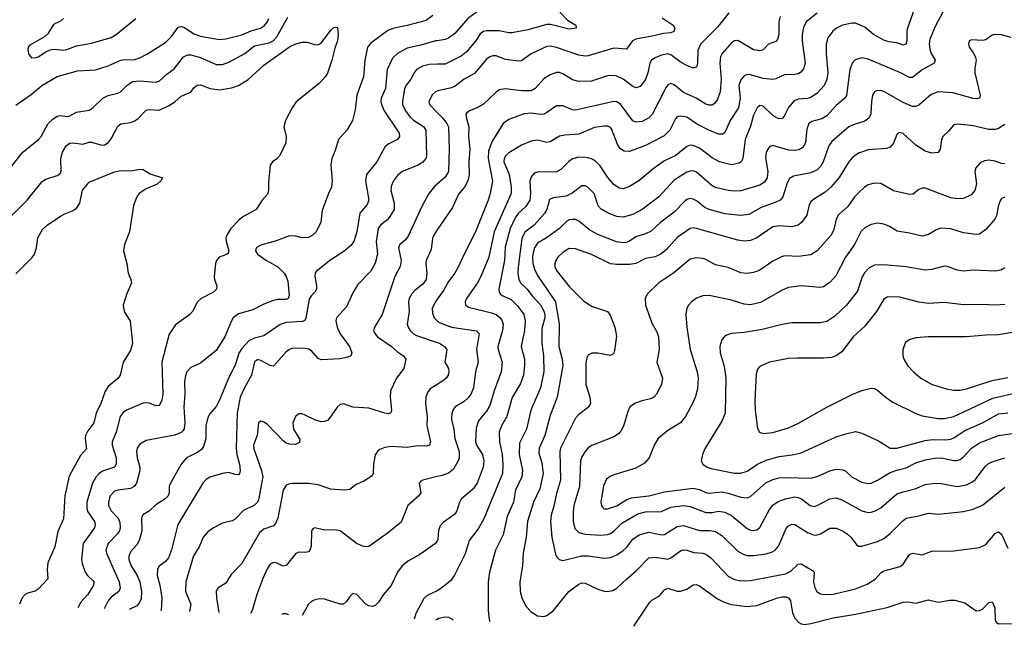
# Model space of a CAD drawing. Header units: inches. Extents: x 501419 to 657765, y 482282 to 547532.
# Tile 210 of 225: x 637374 to 643567, y 483271 to 487083. Entities that reach past the tile are written whole.
import ezdxf

# ---------------------------------------------------------------- set-up
doc = ezdxf.new("R2010")
doc.units = ezdxf.units.IN
doc.header["$MEASUREMENT"] = 0
doc.layers.add('A6438', color=7, linetype='Continuous')
doc.layers.add('A6448', color=7, linetype='Continuous')

msp = doc.modelspace()

# ---------------------------------------------------------------- linework, layer by layer
at = {"layer": 'A6438', "color": 6}
for points, elevation in [([(639972.8, 487110), (639930, 487078.8), (639810, 487046), (639730, 487029.8), (639690, 487015.1), (639583.3, 486936.7), (639561.6, 486910), (639544.9, 486830), (639536.5, 486723.5), (639494.9, 486610), (639483.2, 486516.9), (639467.7, 486450), (639430.8, 486390), (639378.7, 486330), (639358.5, 486261.5), (639337.6, 486210), (639330.6, 486170), (639339.3, 486070), (639335.8, 486030), (639315.5, 485990), (639275.9, 485884.1), (639268.5, 485810), (639239.5, 485750), (639213.9, 485726.1), (639190, 485714.5), (639150, 485712.5), (639110, 485722.3), (639070, 485725.3), (638986.9, 485693.1), (638890, 485665.4), (638860.3, 485650), (638856.4, 485630), (638869.8, 485610), (638925.3, 485570), (638997.4, 485530), (639037.9, 485490), (639049.8, 485469.8), (639059.2, 485439.2), (639068.7, 485350), (639062.2, 485330), (639050, 485323.8), (638995.5, 485324.5), (638963.4, 485316.6), (638910, 485295.5), (638840.8, 485259.2), (638750, 485234.2), (638717.2, 485210), (638705.2, 485190), (638665, 485090), (638610, 485004.1), (638510, 484925.5), (638450, 484897.1), (638425.5, 484870), (638416.1, 484843.9), (638410.9, 484809.1), (638412, 484730), (638406.3, 484650), (638412.3, 484550), (638407.7, 484512.3), (638400.7, 484499.3), (638390, 484488.1), (638350, 484472.6), (638170, 484438), (638130, 484414.6), (638113.2, 484390), (638109.2, 484370), (638112.6, 484330), (638128.4, 484270), (638129.2, 484250), (638108.1, 484170), (638094.3, 484150), (638070, 484137.7), (637992.9, 484127.1), (637970, 484119.4), (637943.3, 484090), (637931.2, 484050), (637932.3, 484030), (637950, 483996.1), (637993.5, 483950), (638003.8, 483923.8), (638006.2, 483890), (638000.4, 483870), (637988.1, 483851.9), (637931, 483790), (637916, 483750), (637919.2, 483730), (637998.7, 483550), (638006.6, 483510), (637997.6, 483490), (637950, 483453), (637930, 483430), (637905.8, 483380.4)], 2900), ([(637302.2, 486137.8), (637393.5, 486250), (637491.1, 486330), (637508.3, 486350), (637553.5, 486430), (637582.3, 486457.7), (637610, 486476.6), (637630, 486481.3), (637670, 486475.4), (637690, 486478.2), (637730, 486501.3), (637810, 486515.2), (637834.3, 486530), (637895.7, 486590), (637930, 486607), (637990, 486621), (638008.3, 486630), (638050, 486671.7), (638085.8, 486694.2), (638130, 486699.2), (638228.6, 486691.4), (638250, 486697.8), (638298.7, 486741.3), (638345.2, 486774.8), (638404.9, 486850), (638430, 486863.3), (638450, 486863), (638510, 486846.3), (638610, 486802.4), (638650, 486801.6), (638690, 486816.2), (638790, 486871.9), (638850, 486918.3), (638942.8, 486937.2), (638968.7, 486950), (638990, 486976.2), (639059.7, 487100.3)], 2900), ([(637350, 486546.4), (637446.3, 486613.7), (637511.9, 486670), (637610, 486726.6), (637737.9, 486762.1), (637850, 486768.1), (637930, 486794.3), (638010, 486829.2), (638030, 486833.1), (638090, 486831.7), (638130, 486843.4), (638173.7, 486866.3), (638290, 486940.6), (638330, 486979.5), (638370, 487037.5), (638390, 487041.3), (638410, 487034.7), (638470, 486994.8), (638510, 486979.2), (638630, 486959.1), (638670, 486963.4), (638770, 486988.9), (638830, 487013.9), (638888.8, 487031.2), (638913.3, 487046.7), (638931.5, 487070), (638940, 487090)], 3000), ([(637650, 487091.8), (637630, 487075.2), (637587, 487053), (637550, 486993.7), (637530, 486974.8), (637437.3, 486922.7), (637426.7, 486910), (637424, 486896), (637428.1, 486868.1), (637446.4, 486846.4), (637470, 486843.3), (637490, 486849.6), (637537.6, 486882.4), (637565.1, 486894.9), (637590, 486897.9), (637650, 486892.2), (637670, 486895.5), (637730, 486919.8), (637824.9, 486935.1), (637949.4, 486970.6), (637981, 486990), (638103.5, 487090)], 3100), ([(637301, 485830), (637420.7, 485950), (637514.5, 486065.6), (637538.9, 486081.1), (637610, 486103.4), (637626, 486114), (637633.9, 486130), (637632.8, 486210), (637642.3, 486250), (637664.9, 486290), (637678.6, 486301.4), (637690, 486307.7), (637710, 486310), (637770, 486302.1), (637810, 486314), (637826.1, 486313.9), (637890, 486295.5), (637910, 486297.5), (637930, 486311.3), (637950, 486334.4), (637990, 486414.7), (638010, 486427.9), (638070, 486436.5), (638094.6, 486445.4), (638117.8, 486462.2), (638170, 486514.4), (638190, 486519.3), (638250, 486515.3), (638310, 486541.1), (638350, 486567.9), (638390, 486602.9), (638450, 486628.2), (638470, 486655.3), (638490, 486672.3), (638510, 486673.1), (638570.7, 486650.7), (638630, 486642.2), (638705.7, 486654.3), (638750, 486669.9), (638811.7, 486708.3), (638910, 486797.6), (639070, 486913.5), (639110, 486932), (639150, 486942.2), (639181.4, 486941.4), (639230, 486926.8), (639250, 486926), (639270, 486936.3), (639330, 487017.8), (639350, 487033.5), (639370, 487036.9), (639372.5, 487032.5), (639376.5, 486990), (639372.2, 486950), (639355.1, 486904.9), (639337.6, 486830), (639310, 486747.1), (639295.6, 486724.4), (639257.7, 486682.3), (639112.5, 486567.5), (639087.5, 486530), (639044.9, 486450), (639035.5, 486410), (639049.1, 486350), (639047.3, 486310), (639008.9, 486230), (638990.8, 486209.2), (638963.8, 486190), (638949.6, 486170), (638938.2, 486061.8), (638938.6, 486010), (638932.6, 485987.4), (638899.8, 485950), (638860.4, 485890), (638776.5, 485843.5), (638753.6, 485826.4), (638701.9, 485770), (638675.9, 485730), (638670.9, 485710), (638672.2, 485692.2), (638690.1, 485630), (638685.3, 485614.7), (638673.4, 485606.6), (638628.4, 485591.6), (638610.8, 485570), (638605, 485550), (638596.6, 485470), (638599.3, 485450), (638614.5, 485410), (638611.8, 485390), (638592.8, 485370), (638514.4, 485330), (638492.4, 485310), (638460.1, 485250), (638443.8, 485230), (638354.3, 485165.7), (638313.9, 485106.1), (638268.5, 484930), (638274.3, 484730), (638267.5, 484692.5), (638255.4, 484664.6), (638250, 484658.3), (638230, 484657.2), (638190, 484672.6), (638170, 484676.2), (638150, 484673.5), (638045.2, 484630), (638024.7, 484615.3), (638006.2, 484590), (637979.6, 484490), (637955.1, 484430), (637955.5, 484410), (637980.5, 484330), (637981.1, 484290), (637969.7, 484270), (637895.3, 484244.7), (637871.4, 484228.6), (637852.5, 484207.5), (637830.6, 484169.4), (637796.7, 484050), (637796.1, 484010), (637802.1, 483990), (637844.5, 483930), (637849.2, 483910), (637843.5, 483890), (637772.2, 483790), (637762.1, 483690), (637765.9, 483665.9), (637786, 483610), (637799.9, 483590), (637836.5, 483556.5), (637840.3, 483550), (637838.7, 483530), (637802.1, 483470), (637757.4, 483422.6), (637741.1, 483390), (637739.9, 483385.6)], 2800), ([(640000, 486951.4), (639989.8, 486949.8), (639897.3, 486922.7), (639810, 486903.7), (639749.3, 486870), (639719.3, 486840.7), (639685.6, 486770), (639673.6, 486650), (639648.2, 486590), (639645, 486570), (639648.4, 486550), (639666.5, 486510), (639748.6, 486390), (639759.5, 486370), (639762, 486350), (639750.4, 486329.6), (639696.1, 486303.9), (639673.5, 486286.5), (639621.1, 486190), (639555.2, 486110), (639548, 486070), (639569, 485950), (639558.6, 485921.4), (639513.4, 485866.6), (639494.8, 485750), (639476.1, 485690), (639455.6, 485664.4), (639413.3, 485626.7), (639330, 485574.9), (639238.3, 485501.7), (639231.2, 485490), (639229.6, 485470.4), (639240.3, 485410), (639239.8, 485390), (639229.7, 485370.3), (639208.7, 485350), (639193.7, 485326.3), (639172.9, 485207.1), (639166.5, 485193.5), (639150, 485186.1), (639050, 485179.8), (639011.8, 485168.2), (638910, 485096.4), (638850, 485081.3), (638815.9, 485064.1), (638770, 485016.6), (638752.1, 484987.9), (638728.6, 484911.4), (638687.8, 484830), (638630, 484692), (638610, 484652.5), (638570, 484606.5), (638557.2, 484582.8), (638545.4, 484530), (638545.3, 484450), (638530, 484399.8), (638517.1, 484382.9), (638494.7, 484365.3), (638423.5, 484330), (638389.2, 484290), (638317.7, 484162.3), (638312.8, 484150), (638313.6, 484110), (638308.1, 484090), (638288.8, 484071.2), (638230, 484034.3), (638190, 483995.4), (638148, 483972), (638140.6, 483950), (638140.9, 483870), (638125, 483810), (638110, 483782.6), (638070, 483739.4), (638059.6, 483710), (638060.4, 483690), (638074.1, 483650), (638112.2, 483590), (638129.8, 483550), (638140.3, 483490), (638136.8, 483443.2), (638125, 483415), (638110, 483398.2), (638063.1, 483375.2)], 3000), ([(640000, 486803.1), (639950, 486801.3), (639908, 486792), (639870.5, 486770), (639855, 486750), (639833.3, 486710), (639805.8, 486674.2), (639794.8, 486650), (639781.2, 486570), (639782.4, 486550), (639800.7, 486510), (639829.3, 486470), (639851.1, 486451.1), (639912.8, 486412.8), (639928.3, 486390), (639932.8, 486227.2), (639927.7, 486210), (639910, 486187.5), (639880.1, 486170), (639780.3, 486130), (639750, 486104.7), (639724.1, 486070), (639710, 486036.5), (639708.4, 486010), (639728.9, 485930), (639728.8, 485891.2), (639690.5, 485829.5), (639645.3, 485794.7), (639628.7, 485770), (639616.2, 485690), (639624.3, 485610), (639610, 485554), (639579.2, 485500.8), (639500.6, 485419.4), (639470, 485366), (639430, 485279.1), (639367.1, 485210), (639362.5, 485190), (639370.2, 485150), (639388.8, 485108.8), (639448.8, 485030), (639462.5, 484990), (639456.3, 484970), (639438.1, 484961.9), (639390, 484952.4), (639270, 484946.5), (639250, 484953.6), (639210, 485002.5), (639192, 485012), (639170, 485016.8), (639090, 485019.1), (639070, 485011.2), (639050, 484996.1), (638970, 484906.6), (638950, 484910), (638890, 484941.4), (638875.4, 484944.6), (638870, 484945.7), (638850, 484932), (638831, 484850), (638787, 484770), (638761.1, 484710), (638742.5, 484610), (638734.3, 484390), (638738.7, 484350), (638757.2, 484290), (638760, 484250), (638755.9, 484230), (638750, 484222.7), (638730, 484224), (638690, 484236.4), (638650, 484231.7), (638570, 484208.5), (638546.4, 484193.6), (638525.4, 484170), (638367.9, 483910), (638328.3, 483751.7), (638310, 483701.8), (638290, 483677.5), (638251.1, 483648.9), (638239.9, 483630), (638239, 483590), (638254.8, 483530), (638267.9, 483450), (638263, 483370), (638263.1, 483368.6)], 3100), ([(640000, 486635.1), (639989.3, 486630.7), (639970, 486612.9), (639947.4, 486570), (639950.7, 486550), (640000, 486499.2)], 3200), ([(637350, 485486.1), (637452.3, 485587.7), (637467.3, 485610), (637479, 485650), (637487.9, 485712.1), (637516.3, 485763.7), (637547, 485793), (637630, 485847.8), (637656.7, 485863.3), (637710, 485883.7), (637730, 485898.3), (637750.9, 485930), (637768.9, 486011.1), (637810, 486062.2), (637970, 486127.7), (638010, 486135.3), (638070, 486134.2), (638130, 486144.3), (638150, 486142.4), (638194.4, 486114.4), (638271.8, 486090), (638262.4, 486070), (638237.6, 486050), (638170, 486019.9), (638124.4, 485990), (638110.9, 485970), (638090, 485916.2), (638064.3, 485750), (638033.4, 485670), (638026.7, 485630), (638048.3, 485550), (638056, 485490), (638073.5, 485450), (638076.5, 485430), (638044.4, 485355.6), (638023.6, 485290), (638030.1, 485250.1), (638068.4, 485188.4), (638083.8, 485050), (638070, 485005), (638024.8, 484930), (638004.6, 484850), (637990, 484827.1), (637930, 484776.9), (637910.6, 484749.4), (637883.3, 484670), (637854.5, 484610), (637839.9, 484550), (637801.6, 484498.4), (637787.9, 484470), (637785.1, 484450), (637794.3, 484385.7), (637756.3, 484343.7), (637685.2, 484214.8), (637658.6, 484090), (637650, 483945.3), (637613.3, 483866.7), (637595.7, 483770), (637550.4, 483670), (637547.2, 483630), (637551.3, 483568.7), (637490, 483504), (637470, 483491.4), (637422, 483478), (637408.3, 483470), (637390.1, 483450), (637371.5, 483410)], 2700), ([(640000, 486050.1), (639983.9, 486036.1), (639947.5, 485990), (639902.2, 485910), (639817.4, 485722.6), (639799.6, 485700.4), (639764, 485670), (639757.3, 485650), (639773.1, 485570), (639767.8, 485532.2), (639733.4, 485470), (639654.6, 485230), (639604.5, 485150), (639599.9, 485130), (639607.4, 485110), (639624.9, 485090), (639710, 485031.9), (639750, 484995.9), (639787.9, 484970), (639802.2, 484950), (639788.9, 484891.1), (639744.3, 484830), (639706.7, 484750), (639703.1, 484710), (639711.4, 484630), (639707.2, 484612.8), (639693.2, 484606.8), (639670, 484610), (639570, 484642.1), (639470, 484648.7), (639410, 484668.8), (639390, 484664.8), (639370, 484649), (639322.1, 484577.9), (639310, 484564.8), (639290, 484557.3), (639270, 484556.5), (639234.2, 484565.8), (639170, 484598.5), (639150, 484605.8), (639130, 484605.8), (639108.4, 484590), (639091.1, 484550), (639096.2, 484510), (639134.7, 484445.3), (639134, 484426), (639107.5, 484412.5), (639070, 484414.7), (639050, 484422.2), (639030, 484436.1), (638930, 484540.2), (638910, 484553.7), (638890, 484560.4), (638876.3, 484550), (638866.8, 484470), (638845.3, 484410), (638846.8, 484386.8), (638895.2, 484250), (638903.5, 484210), (638875.2, 484064.8), (638868.7, 484050), (638850, 484032.4), (638780.7, 483999.3), (638730, 483944.7), (638710, 483933.9), (638650, 483918), (638593.4, 483890), (638556.1, 483863.9), (638527.3, 483830), (638503.4, 483770), (638467.5, 483712.5), (638418.2, 483550), (638417.6, 483490), (638449.3, 483410), (638442.6, 483362.7)], 3200), ([(640000, 485762.4), (639977.9, 485730), (639970, 485710), (639961.4, 485638.6), (639931.3, 485570), (639929.2, 485550), (639935.5, 485490), (639929.5, 485450), (639910, 485420.2), (639859.4, 485380.6), (639840.1, 485359.9), (639823.5, 485330), (639818.3, 485310), (639824.4, 485250), (639811.2, 485170), (639816.7, 485150), (639829.4, 485129.4), (639849.8, 485109.8), (639870, 485098.3), (640000, 485054.8)], 3300), ([(640000, 485326.5), (639988.2, 485310), (639968.9, 485270), (639970, 485238.5), (639980.8, 485210), (639999.1, 485190), (640000, 485189.4)], 3400), ([(640000, 484791.1), (639956.4, 484763.6), (639939.6, 484740.4), (639928.7, 484710), (639925.7, 484670), (639937.6, 484590), (639935.3, 484530), (639958.6, 484430), (639951.5, 484410), (639930, 484403.2), (639875.2, 484404.8), (639810, 484395.1), (639710, 484400.8), (639670, 484394.4), (639639.1, 484380.9), (639624.3, 484370), (639610, 484347.6), (639598.7, 484290), (639596.9, 484230), (639590, 484216.8), (639537.5, 484182.5), (639490, 484161), (639449.8, 484130.2), (639413.9, 484126.1), (639330, 484132.9), (639250, 484160.1), (639190, 484168.2), (639090, 484169), (639070, 484166.5), (639050, 484156.9), (639030, 484125.9), (638998, 483950), (638983.5, 483916.5), (638970, 483902.3), (638910, 483881.5), (638881.3, 483858.7), (638770, 483664.7), (638704.6, 483595.4), (638670, 483541.8), (638620.3, 483510), (638610, 483492.9), (638611, 483450), (638627.1, 483356.6)], 3300), ([(640000, 484211.7), (639910.2, 484190), (639897.4, 484182.6), (639885.8, 484170), (639896, 484110), (639884.2, 484090), (639816, 484030), (639774, 483926), (639685.8, 483854.2), (639570, 483773.1), (639550, 483769.9), (639530, 483774.9), (639490, 483793.2), (639389.6, 483869.6), (639356.2, 483876.2), (639290, 483875.4), (639230, 483889.3), (639216.6, 483883.4), (639209.1, 483870.9), (639206.1, 483773.9), (639198.7, 483750), (639190, 483738.8), (639170, 483734.2), (639130, 483736.8), (639110, 483727.7), (639050, 483653.1), (639030, 483648.4), (638990, 483667.6), (638970, 483671.7), (638950, 483660.7), (638930, 483631), (638902.1, 483570), (638864.8, 483470), (638836.5, 483370), (638825.9, 483350.1)], 3400), ([(640000, 483808), (639990, 483790), (639890, 483722.1), (639818.6, 483681.4), (639780.4, 483650), (639749.3, 483610.7), (639710, 483526.7), (639663, 483470), (639630, 483421.2), (639610, 483401.5), (639590, 483395.7), (639570, 483399), (639550, 483408.9), (639494.1, 483470), (639470, 483476.2), (639450, 483458.4), (639430, 483425.4), (639410, 483409.5), (639390, 483409.9), (639290, 483442.1), (639257.1, 483442.9), (639230, 483437.1), (639210, 483426.6), (639190.9, 483409.1), (639150.2, 483339.4)], 3500), ([(640000, 483494.2), (639935.8, 483464.2), (639915, 483444.9), (639864.7, 483350), (639855.3, 483316.1)], 3600), ([(639066.2, 483342.2), (639050, 483348.4), (639030, 483349.2), (639021, 483343.7)], 3500), ([(639991.6, 483311.7), (640000, 483316)], 3600)]:
    msp.add_lwpolyline(points, dxfattribs=dict(at, elevation=elevation))
at = {"layer": 'A6448', "color": 6}
for points, elevation in [([(640000, 487250), (640005.3, 487245.3), (640054.3, 487234.3), (640130, 487240.5), (640177.3, 487237.3), (640247.1, 487207.1), (640271.2, 487190), (640286.1, 487170), (640275, 487150), (640192.4, 487090), (640110, 486997.2), (640071.7, 486968.3), (640050, 486959.4), (640000, 486951.4)], 3000), ([(643014.8, 487190), (642956.7, 487023.3), (642953.1, 487006.9), (642954.7, 486950), (642946.7, 486930), (642930, 486923.4), (642890, 486937.9), (642843.7, 486943.7), (642812.9, 486952.9), (642744.8, 486990), (642690, 487036.1), (642630, 487060.8), (642610, 487061.9), (642550, 487048.3), (642511.9, 487030), (642488.3, 487011.7), (642457.9, 486970), (642446.1, 486930), (642445.4, 486870), (642457.3, 486750), (642451.5, 486708.5), (642433.2, 486670), (642390, 486621.4), (642350, 486594), (642330, 486588.3), (642270, 486584.4), (642246.1, 486573.9), (642210, 486532.6), (642182, 486478), (642170, 486463.2), (642150, 486461.2), (642130, 486468.5), (642110, 486482.2), (642050, 486540.2), (642030, 486544), (642011.4, 486528.6), (641990, 486482.9), (641970, 486414.9), (641937.8, 486330), (641921.7, 486210), (641911.4, 486190), (641898.3, 486181.7), (641850, 486171.2), (641775.8, 486190), (641730, 486215.4), (641650, 486276.3), (641610, 486293.7), (641590, 486294.6), (641570, 486287.1), (641500.8, 486230), (641430, 486196.6), (641401.8, 486178.2), (641355.1, 486144.9), (641267.9, 486070), (641210, 486034.9), (641170, 486020.1), (641143.5, 486023.5), (641110, 486048.4), (641072.4, 486092.4), (641024.7, 486164.7), (640995, 486195), (640970, 486209.4), (640936.6, 486216.6), (640890, 486218.8), (640850, 486209.2), (640827.2, 486192.8), (640777.7, 486142.3), (640750, 486127.7), (640630, 486124.4), (640610, 486117.9), (640590, 486095.1), (640582.6, 486070), (640586.9, 485990), (640582, 485950), (640558.2, 485910), (640510, 485864.6), (640490, 485837.7), (640458.6, 485770), (640426.6, 485653.4), (640422.6, 485570), (640387, 485390), (640388.5, 485370), (640397.7, 485357.7), (640408.9, 485348.9), (640465.2, 485325.2), (640505.5, 485285.5), (640543.7, 485230), (640552.1, 485190), (640548.3, 485130), (640527.4, 485030), (640548.9, 484950), (640549.5, 484910), (640542, 484850), (640523.6, 484796.4), (640472.3, 484707.7), (640437.8, 484590), (640403.6, 484530), (640390.2, 484490), (640391.7, 484430), (640408.1, 484350), (640412.9, 484287.1), (640409.5, 484230), (640293.5, 483946.5), (640256.8, 483883.2), (640200.3, 483810), (640174.9, 483725.1), (640108.8, 483591.3), (640083.4, 483556.6), (640039.7, 483520.3), (640010, 483498.9), (640000, 483494.2)], 3600), ([(640771.3, 487130), (640820.1, 487080.1), (640870.8, 487050), (640873, 487030), (640830, 487024), (640712.5, 487052.5), (640690, 487053.3), (640570, 487020.1), (640470, 487001.7), (640450, 487001.5), (640390, 487013.5), (640310, 487014.3), (640290.2, 487009.8), (640270, 486993.9), (640242.5, 486950), (640181.6, 486878.4), (640150, 486854.3), (640050, 486804.8), (640000, 486803.1)], 3100), ([(641833.5, 487126.5), (641762.7, 487037.3), (641655.4, 486930), (641639, 486890), (641638, 486810), (641630, 486784.4), (641610, 486779.3), (641570, 486796), (641535.3, 486815.3), (641470, 486863.3), (641450, 486867.9), (641410, 486859.7), (641370, 486843.9), (641348.6, 486830), (641338.2, 486810), (641325.4, 486750), (641310, 486708.5), (641276, 486664), (641250, 486654.6), (641230, 486664), (641170, 486709.8), (641130, 486729), (641110, 486733.5), (641070, 486730.7), (640970, 486696.6), (640890, 486694.8), (640850, 486706.5), (640790, 486744.2), (640770, 486751.7), (640750, 486752.6), (640710, 486736.7), (640670, 486711.2), (640615.6, 486650), (640590, 486637), (640530, 486635.4), (640430, 486649.8), (640390, 486642.3), (640370, 486628.6), (640290, 486552.7), (640250.7, 486529.3), (640202.4, 486510), (640184, 486496), (640179.6, 486490), (640182.2, 486470), (640199.4, 486410), (640196.1, 486350), (640205.4, 486270), (640198.6, 486190), (640201.7, 486110), (640192.5, 486070), (640171.5, 486030), (640134.1, 485985.9), (640096.5, 485903.5), (640000, 485762.4)], 3300), ([(642390, 487123.6), (642321.6, 487070), (642304.8, 487035.2), (642296.1, 486990), (642295.8, 486950), (642313.7, 486810), (642304.7, 486775.3), (642287.3, 486752.7), (642270, 486743.4), (642250, 486739.9), (642183.3, 486736.7), (642130, 486712), (642110, 486707.8), (642050, 486713.6), (641970, 486737.4), (641950, 486738.3), (641930, 486729.9), (641910, 486704.5), (641898.1, 486670), (641905.7, 486590), (641895, 486530), (641843.5, 486450), (641810, 486374.9), (641796, 486364), (641770, 486364.7), (641708.5, 486390), (641630, 486428.9), (641570, 486470.9), (641530, 486478.1), (641510, 486472), (641498.8, 486461.2), (641462.3, 486390), (641427.4, 486352.6), (641310, 486293.4), (641210, 486254.2), (641176.5, 486256.5), (641151.9, 486271.9), (641135.6, 486295.6), (641096.8, 486396.8), (641090, 486405.6), (641073.3, 486413.3), (641050, 486414.7), (640990, 486405.3), (640890, 486364.8), (640801.9, 486358.1), (640770, 486351.4), (640710, 486314.9), (640690, 486311.6), (640630, 486326.7), (640590, 486320.8), (640530, 486295.4), (640450, 486246.9), (640430.6, 486230), (640420.6, 486210), (640419.5, 486190), (640452.9, 486110), (640466, 486030), (640465.4, 485990), (640358.2, 485750), (640323.6, 485590), (640274.8, 485470), (640253.9, 485430), (640183.7, 485330), (640174.9, 485310), (640176.8, 485290), (640195.8, 485275.8), (640341.8, 485241.8), (640370.8, 485230.8), (640395.2, 485210), (640408.5, 485190), (640414, 485170), (640410, 485130), (640380.7, 485030), (640382.2, 485010), (640408.2, 484930), (640402.6, 484870), (640357.3, 484750), (640330, 484658.3), (640310, 484623), (640258.5, 484561.5), (640244.1, 484515.9), (640239.7, 484430), (640246.7, 484410), (640284.1, 484350), (640294, 484310), (640288.4, 484270), (640250.5, 484169.5), (640226.4, 484133.6), (640151.1, 484068.9), (640140.6, 484050), (640123.9, 483996.1), (640110, 483974.9), (640037.6, 483922.4), (640017.5, 483902.5), (640007.9, 483872.1), (640004.3, 483815.7), (640000, 483808)], 3500), ([(642156, 487104), (642148, 487070), (642148, 486990), (642140.1, 486959.9), (642130, 486946.2), (642084.4, 486930), (642050, 486894.3), (642030, 486887.2), (641990, 486895), (641890, 486952), (641870, 486950.9), (641850, 486937.5), (641792.4, 486870), (641781.7, 486850), (641777.8, 486810), (641786.6, 486710), (641778.9, 486630), (641761.5, 486578.5), (641744.3, 486555.7), (641730, 486546.4), (641710, 486546.7), (641690, 486553.4), (641629.4, 486589.4), (641550, 486624.9), (641490, 486675.1), (641470, 486682.8), (641450, 486674.5), (641440.5, 486659.5), (641351.8, 486488.2), (641330, 486465.6), (641290, 486443.2), (641250, 486438.5), (641230, 486447), (641152.1, 486552.1), (641130, 486566.4), (641110, 486569.7), (640870, 486514.7), (640850, 486517.4), (640790, 486541.1), (640750, 486542.2), (640690, 486499.9), (640670, 486490.6), (640650, 486488.1), (640590, 486497), (640547.3, 486492.7), (640450, 486456.6), (640414, 486430), (640343.3, 486316.7), (640322.3, 486257.7), (640320, 486210), (640347, 486070), (640333.8, 485990), (640320.7, 485950), (640241.2, 485750), (640168.7, 485610), (640130, 485524.8), (640110, 485490), (640070, 485437.8), (640039.1, 485380.9), (640000, 485326.5)], 3400), ([(643179.9, 487130), (643135.1, 487044.9), (643099, 486961), (643095.2, 486930), (643098.7, 486898.7), (643106.8, 486870), (643132.9, 486830), (643125.5, 486810), (643050.6, 486769.4), (642990, 486721), (642970, 486719.2), (642910, 486752), (642710, 486836.3), (642670, 486843.1), (642628.3, 486831.7), (642609.2, 486810.8), (642595.8, 486770), (642573.7, 486606.3), (642563, 486590), (642510, 486544.7), (642450, 486478.5), (642418.8, 486461.3), (642356.1, 486443.9), (642338, 486430), (642325, 486395), (642317.2, 486310), (642299.7, 486280.3), (642274.9, 486265.2), (642250, 486261), (642210, 486263.6), (642110, 486293), (642092.7, 486287.3), (642083.1, 486276.9), (642070, 486250), (642065.1, 486214.9), (642079.2, 486130), (642075.9, 486090), (642058.2, 486061.8), (642030, 486044.2), (641910, 486008.8), (641870, 486005.8), (641830, 486010.5), (641750, 486029.5), (641730, 486038.5), (641630, 486125.5), (641610, 486133.9), (641590, 486132.4), (641570, 486124.6), (641490, 486074.7), (641394.7, 485970), (641290, 485891), (641230, 485859.1), (641170, 485841.3), (641130, 485845.8), (641070, 485869.1), (641031.7, 485891.6), (641013.2, 485913.2), (640986.5, 485990), (640950, 486028.9), (640930, 486040), (640910, 486040.2), (640847.7, 485992.3), (640810, 485974.1), (640730, 485963.1), (640706, 485954), (640688.7, 485890), (640674.8, 485865.2), (640610, 485792.5), (640550, 485747.6), (640532, 485708.1), (640508.2, 485528.2), (640507.4, 485487.4), (640512.6, 485452.6), (640524.5, 485430), (640566.6, 485390), (640595.5, 485350), (640650, 485290.8), (640670, 485252.2), (640676.2, 485230), (640677.1, 485210), (640659.2, 485150), (640657.9, 485130), (640657.8, 485050), (640667.4, 484970), (640671.4, 484871.4), (640650.4, 484769.6), (640589.4, 484630), (640562.4, 484510), (640517.8, 484422.2), (640516.2, 484350), (640537, 484250), (640531.6, 484210), (640493.3, 484126.7), (640479.5, 484050), (640440, 483960), (640413.9, 483846.1), (640366.6, 483750), (640328.8, 483610), (640320.9, 483550), (640319.6, 483370), (640326.7, 483313.3), (640330.5, 483300.5)], 3700), ([(641414.2, 487094.2), (641484.5, 487050), (641494.6, 487030), (641488.4, 487010), (641470, 487000.4), (641422.6, 486997.4), (641350, 486979.3), (641250, 486961.8), (641227.9, 486950), (641190, 486897.5), (641110, 486905), (640950, 486857.1), (640930, 486854.9), (640890, 486861.5), (640750, 486909.3), (640710, 486917.8), (640690, 486914.1), (640590.3, 486869.7), (640530, 486825.2), (640510, 486823.5), (640430, 486833.4), (640370, 486855.6), (640350, 486857.4), (640330, 486850.6), (640310, 486835.2), (640234.5, 486745.5), (640170, 486710.5), (640113.5, 486666.5), (640090, 486655.8), (640003.5, 486636.5), (640000, 486635.1)], 3200), ([(643610, 486972), (643550, 486989.1), (643502.4, 486990), (643490, 486985.6), (643450, 486956.4), (643430, 486952.2), (643362.2, 486957.8), (643346.6, 486950), (643341.6, 486930), (643346.8, 486910), (643373.6, 486873.6), (643386.4, 486846.4), (643389.5, 486830), (643380.6, 486779.4), (643381, 486750), (643415.9, 486610), (643410, 486590), (643390, 486585.4), (643370, 486587.8), (643244, 486624), (643150, 486630.1), (643106.2, 486613.9), (643030, 486546.1), (643010, 486537), (642990, 486537.7), (642930, 486562.3), (642810, 486631.5), (642790, 486638.9), (642762.7, 486637.3), (642749.9, 486630.1), (642738.2, 486610), (642731.4, 486570), (642727.5, 486492.5), (642715.1, 486464.9), (642690, 486445.7), (642616.5, 486423.5), (642590, 486410), (642481.7, 486318.3), (642463.2, 486290), (642428.1, 486190), (642410, 486160), (642390, 486139.1), (642350, 486120.1), (642240.9, 486099.1), (642215.4, 486084.6), (642201.9, 486058.1), (642174.7, 485970), (642157.1, 485950), (642130, 485935.5), (642037.5, 485902.5), (641960.8, 485859.2), (641910, 485853.4), (641810, 485862.6), (641710, 485889.5), (641683, 485903), (641630, 485944.7), (641610, 485956), (641590, 485958.8), (641570, 485952.4), (641557.5, 485942.5), (641490, 485873.3), (641406.5, 485810), (641344.9, 485755.1), (641310, 485737), (641250, 485717.9), (641210, 485690.8), (641190, 485682.6), (641170, 485680.7), (641126.6, 485686.6), (641010, 485732.3), (640960.3, 485760.3), (640890, 485817.5), (640870, 485826.8), (640850, 485828.5), (640830, 485824.5), (640810, 485812), (640769.2, 485770.8), (640688.3, 485711.7), (640630, 485678.2), (640612.5, 485650), (640602.3, 485610), (640598.9, 485590), (640602, 485550), (640614.3, 485510), (640635.4, 485470), (640743.7, 485310), (640766.1, 485170), (640763.8, 485030), (640786.7, 484950), (640791, 484910), (640754.8, 484710), (640710, 484595), (640675.9, 484470), (640640.4, 484390), (640639.4, 484359.4), (640657.4, 484297.4), (640665.8, 484230), (640644.9, 484135.1), (640606, 484050), (640567.2, 483930), (640560.1, 483830), (640540.8, 483730), (640536.9, 483650), (640520.3, 483550), (640521.9, 483490), (640531.2, 483450), (640557, 483397), (640590, 483361.3), (640630, 483336.6), (640670, 483332.6), (640690, 483338.6), (640730, 483367.7), (640827.5, 483490), (640890, 483536.4), (640910, 483543.5), (640930, 483542.7), (641010, 483504.2), (641050, 483491.2), (641070.9, 483489.1), (641104.8, 483495.2), (641130.7, 483509.3), (641191.6, 483568.4), (641250, 483617), (641330, 483701.7), (641370, 483706.1), (641450, 483692.9), (641470, 483700.1), (641530, 483745.4), (641550, 483751.5), (641570, 483749.5), (641614.5, 483734.5), (641670, 483730.5), (641690, 483724.8), (641721.3, 483701.3), (641830, 483585.4), (641870, 483564.4), (641910, 483556.7), (641970, 483559.2), (642190, 483600.6), (642223.8, 483616.2), (642270, 483660.7), (642290, 483663.9), (642360.8, 483620.8), (642370.3, 483610.3), (642366.9, 483546.9), (642374.2, 483514.2), (642388.7, 483488.7), (642410, 483475.3), (642430, 483470.2), (642490, 483473.4), (642630, 483505), (642704.1, 483535.9), (642754, 483566), (642790, 483606.1), (642810, 483619.4), (642912.7, 483647.3), (642930, 483661.1), (642970, 483721.9), (642989.2, 483730.8), (643050, 483719.9), (643110, 483743.6), (643250, 483745.1), (643410, 483766.8), (643450, 483785.2), (643510, 483853.1), (643530, 483865.2), (643550, 483849.2), (643590, 483761.3)], 3800), ([(640000, 486499.2), (640030, 486468.3), (640060.9, 486430), (640070.4, 486410), (640075.8, 486270), (640070.4, 486130), (640050, 486093.7), (640000, 486050.1)], 3200), ([(643570, 486423.8), (643530, 486399.8), (643510, 486393.8), (643470, 486392.8), (643370, 486415.5), (643274, 486426), (643250, 486421.6), (643216.9, 486383.1), (643179.6, 486350), (643171.9, 486328.1), (643163.3, 486270), (643150, 486248.3), (643110, 486244.6), (643070, 486257.3), (643010, 486294.4), (642930, 486367.4), (642905.7, 486374.3), (642890, 486361.4), (642870, 486307.8), (642850, 486282.4), (642825.4, 486274.6), (642710, 486266.3), (642650, 486244.1), (642610, 486214.8), (642589.9, 486190), (642528.8, 486091.2), (642476.1, 486030), (642440.8, 485999.2), (642366.3, 485953.8), (642350, 485938.8), (642340.5, 485919.5), (642324.4, 485855.6), (642290.4, 485809.6), (642270, 485791.8), (642230, 485780.9), (642150, 485788.2), (642110, 485780.7), (642010, 485712.1), (641970, 485695.6), (641930, 485692.2), (641890, 485697.3), (641630, 485771.1), (641610, 485774.5), (641590, 485770.7), (641510, 485713.5), (641441.7, 485638.3), (641409.1, 485610.9), (641370, 485593.7), (641310, 485581.6), (641250, 485551.1), (641210, 485543.8), (641130, 485543.8), (641090, 485549.8), (640970, 485607.2), (640870, 485644), (640830, 485644.4), (640790, 485621.2), (640757.8, 485590), (640745.5, 485570), (640739.8, 485550), (640740.1, 485530), (640750, 485506.3), (640830, 485406.1), (640918.3, 485318.3), (640970, 485282.6), (641070.1, 485250), (641086.7, 485226.7), (641118, 485150), (641126.7, 485093.3), (641115.8, 485004.2), (641111.7, 484988.3), (641101.8, 484978.2), (641088.2, 484971.8), (641010, 484987), (640973, 484987), (640950, 484973.9), (640941.2, 484958.8), (640934.2, 484925.8), (640934.2, 484790), (640960, 484710), (640963.3, 484670), (640951.8, 484648.2), (640890, 484601.9), (640870, 484579.6), (640775.5, 484390), (640770.7, 484370), (640775.4, 484190), (640750, 484105.1), (640734.1, 484025.9), (640717.5, 483970), (640712.4, 483930), (640720.6, 483830), (640744, 483724), (640750, 483709.1), (640766.7, 483690), (640790, 483684.5), (640910, 483713.1), (640950, 483712.9), (641050, 483698.3), (641090, 483703.7), (641130, 483720), (641170, 483746.2), (641191.9, 483768.1), (641230, 483819.1), (641270, 483846.2), (641330, 483861.6), (641410, 483846.3), (641430, 483848.6), (641510, 483898.9), (641550, 483904.9), (641650, 483872.8), (641713.7, 483873.7), (641750, 483867.2), (641790, 483841.3), (641890, 483743.7), (641924, 483724), (641950, 483716.4), (641990, 483715), (642070, 483726.4), (642103.4, 483736.6), (642126.6, 483750), (642146.4, 483773.6), (642195.5, 483884.5), (642210, 483902.8), (642230, 483913.2), (642250, 483911), (642330, 483860.6), (642370, 483843.8), (642390, 483844.6), (642410, 483852.6), (642470, 483886.6), (642510, 483887.9), (642550, 483871.3), (642581.2, 483850), (642602, 483830), (642639.8, 483779.8), (642650, 483773.8), (642670, 483775), (642770, 483803.6), (642810, 483821.4), (642850, 483853.3), (642930, 483936.1), (642950, 483949.6), (643030, 483964.2), (643090, 483981.3), (643150, 483976.1), (643310, 483992.3), (643370, 484005.8), (643430, 484032.8), (643570, 484144.5)], 3900), ([(643570, 486178.4), (643550, 486179.7), (643510, 486194.8), (643470, 486201), (643442.7, 486197.3), (643415.6, 486184.4), (643388, 486152), (643381.1, 486130), (643392.2, 486050), (643382.1, 486010), (643358.4, 485981.6), (643310, 485960.5), (643270, 485957.1), (643230, 485964.8), (643070, 486023.6), (643050, 486024.8), (643030, 486015.4), (642994, 485986), (642970, 485983.9), (642870, 486007.9), (642790, 486053.4), (642750, 486056.6), (642710, 486044.6), (642688.4, 486031.6), (642650, 485995.6), (642625.5, 485970), (642582.5, 485910), (642523.8, 485856.2), (642508.4, 485830), (642494.5, 485765.5), (642476.8, 485730), (642390, 485631.6), (642350, 485605.3), (642270, 485595.7), (642190, 485598.4), (642170, 485594.7), (642110, 485565.2), (642029.9, 485509.9), (641990, 485493.5), (641950, 485487.3), (641910, 485491.8), (641830, 485525.5), (641750, 485543.1), (641690, 485576.1), (641670, 485582.3), (641630, 485586.4), (641590, 485578.3), (641487.7, 485492.3), (641394.2, 485430), (641321.2, 485358.8), (641307, 485330), (641310.9, 485290), (641330, 485229.5), (641350, 485175.8), (641380.9, 485120.9), (641391.3, 485090), (641396.6, 485010), (641382.2, 484930), (641417.2, 484830), (641410.1, 484790), (641378.8, 484730), (641362.5, 484710), (641340.6, 484699.4), (641290, 484688.7), (641246.4, 484673.6), (641212.3, 484650), (641198.5, 484621.5), (641171.3, 484528.7), (641157.8, 484502.2), (641139.7, 484480.3), (641110, 484460.7), (640972.4, 484407.6), (640950, 484392), (640930, 484369.3), (640907.7, 484332.3), (640900.4, 484310), (640895.5, 484150), (640860, 484030), (640854.9, 483990), (640855.2, 483930), (640866, 483886), (640890, 483860.3), (640930, 483848.9), (641030, 483843), (641070, 483847.2), (641090, 483854.5), (641110, 483868.7), (641160.8, 483919.2), (641261.6, 483978.4), (641310, 483989.4), (641410, 483992), (641470, 484020.2), (641550, 484030.3), (641590, 484022.8), (641690, 483986.8), (641730, 483985.1), (641770, 483993.2), (641810, 483987.7), (641850, 483967.7), (641950, 483885.2), (641970, 483874.8), (641990, 483872), (642010, 483877.9), (642030, 483892.3), (642090, 484005.1), (642110, 484032.2), (642144.6, 484055.4), (642190, 484072), (642250, 484083.3), (642270, 484080.5), (642291.2, 484071.2), (642344.8, 484030), (642370, 484024.6), (642390, 484029.5), (642470, 484071.6), (642510, 484077.3), (642550, 484062.9), (642670, 483996.1), (642710, 483985.8), (642730, 483987.1), (642761.8, 483998.2), (642790, 484015.8), (642890, 484102.2), (642930, 484116.7), (643005.6, 484134.4), (643070, 484162), (643130, 484169.5), (643170, 484168.9), (643270, 484149.4), (643330, 484159), (643363.6, 484176.4), (643385.8, 484194.2), (643445.7, 484274.3), (643467.1, 484292.9), (643490, 484304.5), (643570, 484330.5)], 4000), ([(643570, 485968.8), (643550, 485960.5), (643538.3, 485941.7), (643527.5, 485910), (643517.4, 485850), (643507, 485830), (643450, 485763.9), (643410, 485735.3), (643390, 485732.8), (643310, 485743.2), (643230, 485769.3), (643170, 485772.8), (643137.4, 485762.6), (643090, 485732.6), (643050, 485723.4), (642970, 485742.2), (642893.4, 485753.4), (642844.2, 485784.2), (642810, 485797.9), (642770, 485803.7), (642730, 485797.1), (642690, 485775.7), (642666.3, 485753.7), (642624.6, 485670), (642568.4, 485590), (642506.9, 485473.1), (642470, 485430.8), (642430, 485403.4), (642410, 485399.7), (642290, 485409.6), (642210, 485400.9), (642170, 485383.6), (642033.4, 485306.6), (641970, 485292.2), (641930, 485295.9), (641850, 485319.9), (641710, 485349.5), (641670, 485348.5), (641630, 485332.8), (641598.6, 485310), (641581.3, 485290), (641570.7, 485269.3), (641563.1, 485230), (641569.2, 485150.8), (641591.9, 485010), (641634.3, 484870), (641641.5, 484830), (641637, 484763), (641624.2, 484715.8), (641605.3, 484670), (641561.7, 484590), (641530, 484550.2), (641450, 484502.2), (641389.5, 484450), (641366.6, 484413.4), (641333, 484330), (641304.7, 484295.3), (641250, 484264), (641110, 484222.3), (641087.6, 484212.4), (641065.1, 484194.9), (641045.9, 484154.1), (641029.5, 484050), (641032.9, 484030), (641039.6, 484019.5), (641050, 484009.8), (641070, 484009.9), (641130, 484027.7), (641192.6, 484067.4), (641221.3, 484078.7), (641330.6, 484090), (641430, 484116.8), (641610, 484139.3), (641649, 484130), (641690, 484110.7), (641710, 484108), (641790, 484115.2), (641830, 484107.2), (641910, 484082), (641950, 484077.9), (641970, 484086.8), (642066.8, 484173.2), (642110, 484193), (642150, 484203.1), (642190, 484206.8), (642350, 484201.7), (642390, 484211.2), (642470, 484246.9), (642510, 484257.6), (642554.1, 484254.1), (642570, 484245.3), (642610, 484208.2), (642670, 484176.6), (642710, 484168), (642730, 484170.6), (642770, 484188.2), (642850, 484237.8), (642890, 484252.8), (642950, 484265.9), (643010, 484297.6), (643070, 484316.7), (643130, 484327.9), (643170, 484329), (643250, 484311.9), (643270, 484312), (643290, 484319.9), (643310, 484335.8), (643359.6, 484390), (643410, 484424.8), (643530, 484470.8), (643630, 484484.4)], 4100), ([(643570, 485523), (643545.7, 485510), (643510, 485503.4), (643370, 485509.5), (643310, 485502.7), (643270, 485509.7), (643210, 485532.6), (643190, 485533.7), (643110, 485513.1), (643070, 485509.8), (642950, 485530.6), (642810, 485543.3), (642750, 485541.3), (642716.3, 485523.7), (642687.2, 485492.8), (642673.2, 485466.8), (642643.3, 485376.7), (642574, 485290), (642500.4, 485219.6), (642450, 485185.9), (642410, 485179.1), (642230, 485178.8), (642170, 485168.3), (642044.7, 485135.3), (641930, 485117.1), (641850, 485111.9), (641819.8, 485100.2), (641804.9, 485090), (641789.4, 485070.6), (641777.6, 485030), (641780.4, 484990), (641804.8, 484904.8), (641815.8, 484830), (641811.6, 484610), (641790, 484560.1), (641685.6, 484390), (641668, 484350), (641660.8, 484310), (641669.6, 484289.6), (641698.4, 484270), (641722, 484262), (641870, 484233.6), (641910, 484233.1), (641950, 484245.9), (642014.9, 484290), (642070, 484314.6), (642150, 484338.7), (642232.3, 484347.7), (642290, 484361.5), (642510, 484460.9), (642570, 484481.3), (642630, 484495.1), (642670, 484484.9), (642776.2, 484436.2), (642850, 484391), (642890, 484389.2), (643070, 484439.1), (643115.4, 484444.5), (643197.3, 484442.7), (643230, 484446.8), (643250, 484455), (643319, 484501), (643430, 484549.2), (643530, 484605.3), (643590, 484612.7)], 4200), ([(643570, 485294.1), (643510, 485289), (643430, 485294.1), (643310, 485290.2), (643190, 485305.4), (643090, 485299.1), (643030, 485307.7), (642910, 485338.9), (642870, 485342.5), (642830, 485339.2), (642810, 485327.6), (642762, 485250), (642690, 485156.5), (642615.6, 485090), (642545.1, 484994.9), (642510.2, 484969.8), (642479.4, 484960.6), (642430, 484955.1), (642263, 484957), (642210, 484953.4), (642090, 484931.1), (642030, 484903.7), (642014, 484886), (642005.4, 484854.6), (641997.6, 484690), (642000, 484630), (642014.4, 484514.4), (642027.5, 484490), (642050, 484481.8), (642110, 484489.2), (642210, 484518.7), (642272.6, 484547.4), (642450, 484647.1), (642610, 484728.6), (642670, 484753.6), (642730, 484767), (642750, 484764.6), (642770, 484755.4), (642814.6, 484714.6), (642862.3, 484682.3), (643010, 484607.2), (643050, 484593), (643150, 484577.4), (643190, 484576), (643250, 484589.1), (643495.5, 484704.5), (643630, 484735.9)], 4300), ([(640000, 485189.4), (640018, 485178), (640090, 485150.4), (640247.2, 485127.2), (640263.9, 485110), (640247.8, 485010), (640257.5, 484930), (640241.2, 484870), (640228.2, 484770), (640210.7, 484730), (640194.3, 484705.7), (640170, 484683.7), (640112.1, 484650), (640098.4, 484630), (640091.4, 484608.6), (640090, 484570), (640104.4, 484510), (640111.3, 484450), (640138.3, 484370), (640138.3, 484330), (640130.8, 484310), (640101.5, 484258.5), (640070, 484233.5), (640030, 484219), (640000, 484211.7)], 3400), ([(643690, 485130.2), (643530, 485102.3), (643450, 485101.5), (643330, 485090.3), (643090.8, 485089.2), (643010, 485083.4), (642968.3, 485071.7), (642946, 485054), (642928.9, 485010), (642928.8, 484970), (642934.6, 484950), (642958.2, 484910), (642995, 484870), (643042.1, 484830), (643113.4, 484790), (643202.6, 484762.6), (643250, 484754.6), (643290, 484755.3), (643330, 484763.5), (643490, 484815.1), (643590, 484833.6)], 4400), ([(640000, 485054.8), (640014.3, 485050), (640046.3, 485030), (640059.6, 485010), (640048.8, 484930), (640070.6, 484890), (640073.1, 484870), (640068.7, 484850), (640056.1, 484830), (640042.2, 484817.8), (640000, 484791.1)], 3300), ([(641237.6, 483270.6), (641337.2, 483422.8), (641350, 483435.1), (641397.9, 483462.1), (641430, 483499.7), (641450, 483509.8), (641510, 483491.3), (641530, 483492.3), (641570, 483503.2), (641610, 483531.3), (641630, 483532.4), (641650, 483524.5), (641763.5, 483443.5), (641810, 483419.6), (641850, 483407.8), (641950, 483395.4), (642010, 483400.3), (642141.1, 483450), (642170, 483456.4), (642194.9, 483454.9), (642210.4, 483450.4), (642221.5, 483430), (642235.6, 483355.6), (642250, 483321.4), (642274.1, 483294.1), (642290, 483285.7), (642310, 483282.8), (642350, 483288.1), (642490, 483324.3), (642630, 483346.1), (642830, 483388.7), (642930, 483422.8), (642963.5, 483423.5), (643010, 483416.5), (643090, 483436), (643150, 483422.2), (643224.5, 483435.5), (643255.5, 483435.5), (643317.6, 483417.6), (643390, 483368.7), (643410, 483369), (643430, 483378.1), (643470, 483420.1), (643490, 483424.5), (643506.8, 483386.8), (643510.4, 483310.4), (643516.6, 483296.6), (643530, 483286.9), (643628.4, 483288.4)], 3700), ([(640000, 483316), (640010, 483321.1), (640050, 483329.6), (640070, 483327.5), (640094.8, 483314.8), (640100, 483308.1)], 3600)]:
    msp.add_lwpolyline(points, dxfattribs=dict(at, elevation=elevation))

doc.saveas('drawing.dxf')
